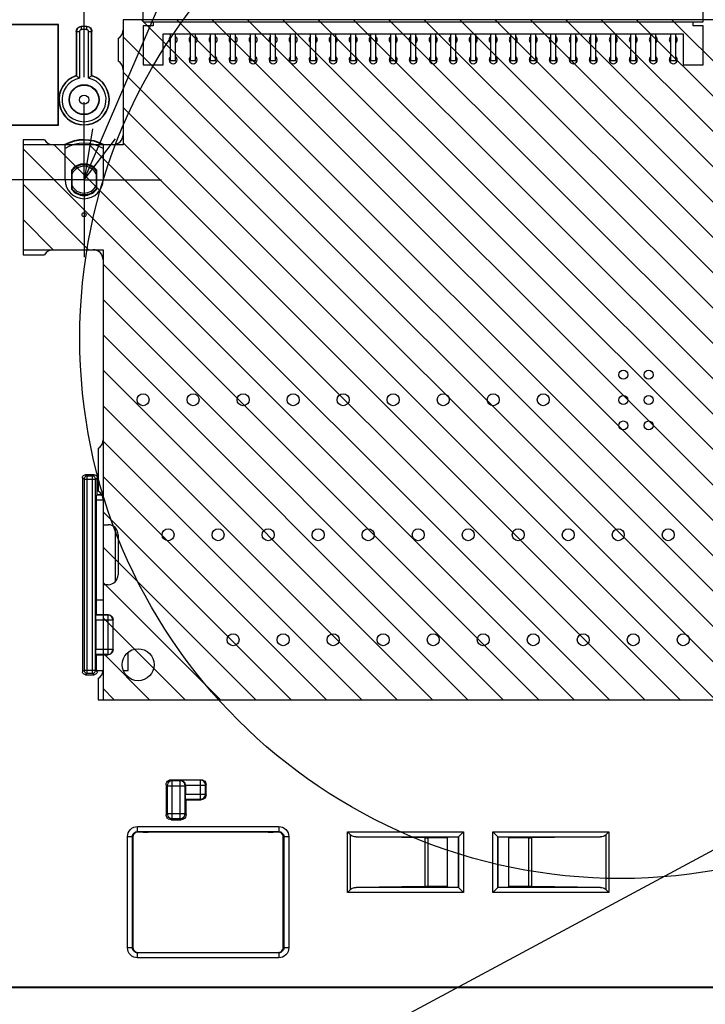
# Model space of a CAD drawing. Extents: x 0 to 420, y 0 to 297.
# Tile 54 of 62: x 285 to 312, y 197 to 236. Entities that reach past the tile are written whole.
import ezdxf

# ---------------------------------------------------------------- set-up
doc = ezdxf.new("R2010")
doc.units = 0
doc.header["$LTSCALE"] = 23.1
doc.linetypes.add('CENTER', pattern=[0.6, 0.375, -0.075, 0.075, -0.075])
doc.linetypes.add('HIDDEN', pattern=[0.2, 0.1, -0.1])
doc.layers.get('0').update_dxf_attribs({"linetype": 'CONTINUOUS'})
for name, color, linetype in [('ALL_AXIS', 7, 'CONTINUOUS'), ('ALL_DIM', 7, 'CONTINUOUS'), ('ALL_FEATURES', 7, 'CONTINUOUS'), ('ALL_NOTE', 7, 'CONTINUOUS'), ('DEFAULT_2', 8, 'HIDDEN'), ('OBSTRUCTIVE_DTM', 7, 'CONTINUOUS')]:
    doc.layers.add(name, color=color, linetype=linetype)
doc.dimstyles.get("Standard").update_dxf_attribs({"dimtxt": 2.5, "dimasz": 2.5, "dimexe": 1.25, "dimexo": 0.625, "dimtad": 1, "dimcen": 2.5, "dimazin": 3, "dimtfac": 1, "dimtmove": 0, "dimatfit": 3})

# ---------------------------------------------------------------- blocks, each defined once
blk = doc.blocks.new('_OPEN')
at = {"color": 0, "linetype": 'BYBLOCK'}
for p, q in [((0, 0), (-1, 0.25)), ((-1, -0.25), (0, 0)), ((-1, 0), (0, 0))]:
    blk.add_line(p, q, dxfattribs=at)
blk = doc.blocks.new('*D11')
at = {"layer": 'ALL_DIM', "color": 2, "linetype": 'CONTINUOUS'}
for p, q in [((271.384, 171.669), (271.384, 261.109)), ((287.424, 233.669), (287.424, 261.109)), ((271.384, 260.109), (279.404, 260.109)), ((287.424, 260.109), (279.404, 260.109))]:
    blk.add_line(p, q, dxfattribs=at)
at = {"layer": 'ALL_DIM', "color": 2, "linetype": 'CONTINUOUS', "xscale": 2, "yscale": 2, "zscale": 2, "rotation": 180}
blk.add_blockref('_OPEN', (271.384, 260.109), dxfattribs=at)
at = {"layer": 'ALL_DIM', "color": 2, "linetype": 'CONTINUOUS', "xscale": 2, "yscale": 2, "zscale": 2}
blk.add_blockref('_OPEN', (287.424, 260.109), dxfattribs=at)
blk = doc.blocks.new('*D16')
at = {"layer": 'ALL_DIM', "color": 2, "linetype": 'CONTINUOUS'}
for p, q in [((248.864, 186.581), (248.864, 199.287)), ((248.864, 199.287), (248.864, 183.145)), ((306.635, 186.581), (247.864, 186.581)), ((248.864, 174.709), (248.864, 183.145)), ((279.284, 179.709), (247.864, 179.709)), ((248.864, 179.709), (248.864, 174.709))]:
    blk.add_line(p, q, dxfattribs=at)
at = {"layer": 'ALL_DIM', "color": 2, "linetype": 'CONTINUOUS', "xscale": 2, "yscale": 2, "zscale": 2}
for p, rotation in [((248.864, 186.581), 270), ((248.864, 179.709), 90)]:
    blk.add_blockref('_OPEN', p, dxfattribs=dict(at, rotation=rotation))

msp = doc.modelspace()

# ---------------------------------------------------------------- linework, layer by layer
at = {"color": 7, "linetype": 'CONTINUOUS'}
for p, q in [((288.984, 235.969), (288.984, 230.969)), ((327.184, 235.969), (288.984, 235.969)), ((284.984, 230.969), (284.984, 226.769)), ((288.984, 230.969), (284.984, 230.969)), ((284.984, 226.769), (288.184, 226.769)), ((288.184, 226.769), (288.184, 208.769)), ((288.184, 208.769), (329.384, 208.769))]:
    msp.add_line(p, q, dxfattribs=at)
at = {"color": 2, "linetype": 'CONTINUOUS'}
for p, q in [((316.915, 208.769), (289.715, 235.969)), ((318.33, 208.769), (291.13, 235.969)), ((319.744, 208.769), (292.544, 235.969)), ((321.158, 208.769), (293.958, 235.969)), ((322.572, 208.769), (295.372, 235.969)), ((323.986, 208.769), (296.786, 235.969)), ((325.401, 208.769), (298.201, 235.969)), ((326.815, 208.769), (299.615, 235.969)), ((328.229, 208.769), (301.029, 235.969)), ((329.384, 209.028), (302.443, 235.969)), ((329.384, 210.442), (303.858, 235.969)), ((329.384, 211.856), (305.272, 235.969)), ((329.384, 213.271), (306.686, 235.969)), ((329.384, 214.685), (308.1, 235.969)), ((329.384, 216.099), (309.514, 235.969)), ((329.384, 217.513), (310.929, 235.969)), ((315.501, 208.769), (288.984, 235.286)), ((314.087, 208.769), (288.984, 233.872)), ((312.673, 208.769), (288.984, 232.457)), ((307.016, 208.769), (284.984, 230.8)), ((308.43, 208.769), (286.23, 230.969)), ((309.844, 208.769), (287.644, 230.969)), ((311.259, 208.769), (288.984, 231.043)), ((287.602, 226.769), (284.984, 229.386)), ((286.187, 226.769), (284.984, 227.972)), ((305.602, 208.769), (288.184, 226.186)), ((304.187, 208.769), (288.184, 224.772)), ((302.773, 208.769), (288.184, 223.358)), ((301.359, 208.769), (288.184, 221.944)), ((299.945, 208.769), (288.184, 220.529)), ((298.531, 208.769), (288.184, 219.115)), ((297.116, 208.769), (288.184, 217.701)), ((295.702, 208.769), (288.184, 216.287)), ((294.288, 208.769), (288.184, 214.873)), ((292.874, 208.769), (288.184, 213.458)), ((291.46, 208.769), (288.184, 212.044)), ((290.045, 208.769), (288.184, 210.63)), ((288.631, 208.769), (288.184, 209.216))]:
    msp.add_line(p, q, dxfattribs=at)
msp.add_circle((308.875, 223.238), 21.623, dxfattribs=at)
at = {"layer": 'ALL_AXIS', "color": 7, "linetype": 'CONTINUOUS'}
for p, q in [((288.984, 235.969), (288.984, 235.569)), ((289.784, 235.969), (288.984, 235.969)), ((317.984, 235.969), (312.184, 235.969)), ((288.784, 235.222), (288.784, 234.315)), ((288.984, 233.969), (288.984, 231.369)), ((284.984, 231.169), (284.984, 226.569)), ((285.838, 231.169), (284.984, 231.169)), ((286.664, 230.969), (286.184, 230.969)), ((286.664, 229.569), (286.664, 230.969)), ((288.184, 230.969), (288.184, 229.569)), ((288.584, 230.969), (288.184, 230.969)), ((284.984, 226.569), (285.838, 226.569)), ((286.184, 226.769), (287.784, 226.769)), ((288.184, 226.369), (288.184, 219.169)), ((287.984, 218.822), (287.984, 217.115)), ((288.184, 216.769), (288.184, 215.769)), ((288.184, 215.769), (288.384, 215.769)), ((288.784, 215.369), (288.784, 213.769)), ((288.184, 213.369), (288.184, 212.169)), ((288.384, 213.369), (288.184, 213.369)), ((288.184, 210.569), (288.184, 209.969)), ((287.984, 209.622), (287.984, 208.769)), ((287.984, 208.769), (315.584, 208.769))]:
    msp.add_line(p, q, dxfattribs=at)
for centre, radius in [((287.424, 228.169), 0.08), ((308.984, 221.769), 0.18), ((310, 221.769), 0.18), ((289.784, 220.769), 0.24), ((291.784, 220.769), 0.24), ((293.784, 220.769), 0.24), ((295.784, 220.769), 0.24), ((297.784, 220.769), 0.24), ((299.784, 220.769), 0.24), ((301.784, 220.769), 0.24), ((303.784, 220.769), 0.24), ((305.784, 220.769), 0.24), ((308.984, 220.753), 0.18), ((310, 220.753), 0.18), ((308.984, 219.737), 0.18), ((310, 219.737), 0.18), ((290.784, 215.369), 0.24), ((292.784, 215.369), 0.24), ((294.784, 215.369), 0.24), ((296.784, 215.369), 0.24), ((298.784, 215.369), 0.24), ((300.784, 215.369), 0.24), ((302.784, 215.369), 0.24), ((304.784, 215.369), 0.24), ((306.784, 215.369), 0.24), ((308.784, 215.369), 0.24), ((310.784, 215.369), 0.24), ((293.384, 211.169), 0.24), ((295.384, 211.169), 0.24), ((297.384, 211.169), 0.24), ((299.384, 211.169), 0.24), ((301.384, 211.169), 0.24), ((303.384, 211.169), 0.24), ((305.384, 211.169), 0.24), ((307.384, 211.169), 0.24), ((309.384, 211.169), 0.24), ((311.384, 211.169), 0.24), ((289.584, 210.169), 0.64)]:
    msp.add_circle(centre, radius, dxfattribs=at)
for centre, radius, start, end in [((288.584, 235.569), 0.4, 300, 0), ((290.984, 235.169), 0.16, 128.8371, 231.1629), ((290.984, 235.169), 0.16, 308.8371, 51.1629), ((291.784, 235.169), 0.16, 128.8371, 231.1629), ((291.784, 235.169), 0.16, 308.8371, 51.1629), ((292.584, 235.169), 0.16, 128.8371, 231.1629), ((292.584, 235.169), 0.16, 308.8371, 51.1629), ((293.384, 235.169), 0.16, 128.8371, 231.1629), ((293.384, 235.169), 0.16, 308.8371, 51.1629), ((294.184, 235.169), 0.16, 128.8371, 231.1629), ((294.184, 235.169), 0.16, 308.8371, 51.1629), ((294.984, 235.169), 0.16, 128.8371, 231.1629), ((294.984, 235.169), 0.16, 308.8371, 51.1629), ((295.784, 235.169), 0.16, 128.8371, 231.1629), ((295.784, 235.169), 0.16, 308.8371, 51.1629), ((296.584, 235.169), 0.16, 128.8371, 231.1629), ((296.584, 235.169), 0.16, 308.8371, 51.1629), ((297.384, 235.169), 0.16, 128.8371, 231.1629), ((297.384, 235.169), 0.16, 308.8371, 51.1629), ((298.184, 235.169), 0.16, 128.8371, 231.1629), ((298.184, 235.169), 0.16, 308.8371, 51.1629), ((298.984, 235.169), 0.16, 128.8371, 231.1629), ((298.984, 235.169), 0.16, 308.8371, 51.1629), ((299.784, 235.169), 0.16, 128.8371, 231.1629), ((299.784, 235.169), 0.16, 308.8371, 51.1629), ((300.584, 235.169), 0.16, 128.8371, 231.1629), ((300.584, 235.169), 0.16, 308.8371, 51.1629), ((301.384, 235.169), 0.16, 128.8371, 231.1629), ((301.384, 235.169), 0.16, 308.8371, 51.1629), ((302.184, 235.169), 0.16, 128.8371, 231.1629), ((302.184, 235.169), 0.16, 308.8371, 51.1629), ((302.984, 235.169), 0.16, 128.8371, 231.1629), ((302.984, 235.169), 0.16, 308.8371, 51.1629), ((303.784, 235.169), 0.16, 128.8371, 231.1629), ((303.784, 235.169), 0.16, 308.8371, 51.1629), ((304.584, 235.169), 0.16, 128.8371, 231.1629), ((304.584, 235.169), 0.16, 308.8371, 51.1629), ((305.384, 235.169), 0.16, 128.8371, 231.1629), ((305.384, 235.169), 0.16, 308.8371, 51.1629), ((306.184, 235.169), 0.16, 128.8371, 231.1629), ((306.184, 235.169), 0.16, 308.8371, 51.1629), ((306.984, 235.169), 0.16, 128.8371, 231.1629), ((306.984, 235.169), 0.16, 308.8371, 51.1629), ((307.784, 235.169), 0.16, 128.8371, 231.1629), ((307.784, 235.169), 0.16, 308.8371, 51.1629), ((308.584, 235.169), 0.16, 128.8371, 231.1629), ((308.584, 235.169), 0.16, 308.8371, 51.1629), ((309.384, 235.169), 0.16, 128.8371, 231.1629), ((309.384, 235.169), 0.16, 308.8371, 51.1629), ((310.184, 235.169), 0.16, 128.8371, 231.1629), ((310.184, 235.169), 0.16, 308.8371, 51.1629), ((310.984, 235.169), 0.16, 128.8371, 231.1629), ((310.984, 235.169), 0.16, 308.8371, 51.1629), ((290.984, 234.369), 0.16, 128.8371, 51.1629), ((291.784, 234.369), 0.16, 128.8371, 51.1629), ((292.584, 234.369), 0.16, 128.8371, 51.1629), ((293.384, 234.369), 0.16, 128.8371, 51.1629), ((294.184, 234.369), 0.16, 128.8371, 51.1629), ((294.984, 234.369), 0.16, 128.8371, 51.1629), ((295.784, 234.369), 0.16, 128.8371, 51.1629), ((296.584, 234.369), 0.16, 128.8371, 51.1629), ((297.384, 234.369), 0.16, 128.8371, 51.1629), ((298.184, 234.369), 0.16, 128.8371, 51.1629), ((298.984, 234.369), 0.16, 128.8371, 51.1629), ((299.784, 234.369), 0.16, 128.8371, 51.1629), ((300.584, 234.369), 0.16, 128.8371, 51.1629), ((301.384, 234.369), 0.16, 128.8371, 51.1629), ((302.184, 234.369), 0.16, 128.8371, 51.1629), ((302.984, 234.369), 0.16, 128.8371, 51.1629), ((303.784, 234.369), 0.16, 128.8371, 51.1629), ((304.584, 234.369), 0.16, 128.8371, 51.1629), ((305.384, 234.369), 0.16, 128.8371, 51.1629), ((306.184, 234.369), 0.16, 128.8371, 51.1629), ((306.984, 234.369), 0.16, 128.8371, 51.1629), ((307.784, 234.369), 0.16, 128.8371, 51.1629), ((308.584, 234.369), 0.16, 128.8371, 51.1629), ((309.384, 234.369), 0.16, 128.8371, 51.1629), ((310.184, 234.369), 0.16, 128.8371, 51.1629), ((310.984, 234.369), 0.16, 128.8371, 51.1629), ((288.584, 233.969), 0.4, 360, 60), ((288.584, 231.369), 0.4, 270, 0), ((286.184, 231.369), 0.4, 210, 270), ((287.424, 229.569), 0.76, 180, 360), ((286.184, 226.369), 0.4, 90, 150), ((287.784, 226.369), 0.4, 360, 90), ((287.784, 219.169), 0.4, 300, 0), ((287.784, 216.769), 0.4, 360, 60), ((288.384, 215.369), 0.4, 360, 90), ((288.384, 213.769), 0.4, 270, 0), ((287.784, 209.969), 0.4, 300, 0)]:
    msp.add_arc(centre, radius, start, end, dxfattribs=at)
at = {"layer": 'ALL_FEATURES', "color": 7, "linetype": 'CONTINUOUS'}
for p, q in [((289.784, 235.889), (289.784, 240.409)), ((312.184, 235.889), (312.184, 240.409)), ((286.399, 235.783), (284.49, 235.783)), ((286.384, 235.769), (284.504, 235.769)), ((286.399, 235.783), (286.384, 235.769)), ((286.384, 231.769), (286.384, 235.769)), ((286.399, 231.754), (286.399, 235.783)), ((287.536, 235.701), (287.313, 235.701)), ((289.784, 235.889), (312.184, 235.889)), ((289.784, 235.729), (289.784, 234.169)), ((290.184, 235.729), (289.784, 235.729)), ((290.184, 235.889), (290.184, 235.729)), ((311.784, 235.729), (311.784, 235.889)), ((312.184, 235.729), (311.784, 235.729)), ((312.184, 234.169), (312.184, 235.729)), ((287.113, 235.501), (287.113, 233.731)), ((287.736, 233.731), (287.736, 235.501)), ((290.584, 234.169), (290.584, 235.409)), ((290.584, 235.409), (311.384, 235.409)), ((290.884, 234.319), (290.884, 235.409)), ((291.084, 234.319), (291.084, 235.409)), ((291.684, 234.319), (291.684, 235.409)), ((291.884, 234.319), (291.884, 235.409)), ((292.484, 234.319), (292.484, 235.409)), ((292.684, 234.319), (292.684, 235.409)), ((293.284, 234.319), (293.284, 235.409)), ((293.484, 234.319), (293.484, 235.409)), ((294.084, 234.319), (294.084, 235.409)), ((294.284, 234.319), (294.284, 235.409)), ((294.884, 234.319), (294.884, 235.409)), ((295.084, 234.319), (295.084, 235.409)), ((295.684, 234.319), (295.684, 235.409)), ((295.884, 234.319), (295.884, 235.409)), ((296.484, 234.319), (296.484, 235.409)), ((296.684, 234.319), (296.684, 235.409)), ((297.284, 234.319), (297.284, 235.409)), ((297.484, 234.319), (297.484, 235.409)), ((298.084, 234.319), (298.084, 235.409)), ((298.284, 234.319), (298.284, 235.409)), ((298.884, 234.319), (298.884, 235.409)), ((299.084, 234.319), (299.084, 235.409)), ((299.684, 234.319), (299.684, 235.409)), ((299.884, 234.319), (299.884, 235.409)), ((300.484, 234.319), (300.484, 235.409)), ((300.684, 234.319), (300.684, 235.409)), ((301.284, 234.319), (301.284, 235.409)), ((301.484, 234.319), (301.484, 235.409)), ((302.084, 234.319), (302.084, 235.409)), ((302.284, 234.319), (302.284, 235.409)), ((302.884, 234.319), (302.884, 235.409)), ((303.084, 234.319), (303.084, 235.409)), ((303.684, 234.319), (303.684, 235.409)), ((303.884, 234.319), (303.884, 235.409)), ((304.484, 234.319), (304.484, 235.409)), ((304.684, 234.319), (304.684, 235.409)), ((305.284, 234.319), (305.284, 235.409)), ((305.484, 234.319), (305.484, 235.409)), ((306.084, 234.319), (306.084, 235.409)), ((306.284, 234.319), (306.284, 235.409)), ((306.884, 234.319), (306.884, 235.409)), ((307.084, 234.319), (307.084, 235.409)), ((307.684, 234.319), (307.684, 235.409)), ((307.884, 234.319), (307.884, 235.409)), ((308.484, 234.319), (308.484, 235.409)), ((308.684, 234.319), (308.684, 235.409)), ((309.284, 234.319), (309.284, 235.409)), ((309.484, 234.319), (309.484, 235.409)), ((310.084, 234.319), (310.084, 235.409)), ((310.284, 234.319), (310.284, 235.409)), ((310.884, 234.319), (310.884, 235.409)), ((311.084, 234.319), (311.084, 235.409)), ((311.384, 235.409), (311.384, 234.169)), ((289.784, 234.169), (290.584, 234.169)), ((291.084, 234.319), (290.884, 234.319)), ((291.884, 234.319), (291.684, 234.319)), ((292.684, 234.319), (292.484, 234.319)), ((293.484, 234.319), (293.284, 234.319)), ((294.284, 234.319), (294.084, 234.319)), ((295.084, 234.319), (294.884, 234.319)), ((295.884, 234.319), (295.684, 234.319)), ((296.684, 234.319), (296.484, 234.319)), ((297.484, 234.319), (297.284, 234.319)), ((298.284, 234.319), (298.084, 234.319)), ((299.084, 234.319), (298.884, 234.319)), ((299.884, 234.319), (299.684, 234.319)), ((300.684, 234.319), (300.484, 234.319)), ((301.484, 234.319), (301.284, 234.319)), ((302.284, 234.319), (302.084, 234.319)), ((303.084, 234.319), (302.884, 234.319)), ((303.884, 234.319), (303.684, 234.319)), ((304.684, 234.319), (304.484, 234.319)), ((305.484, 234.319), (305.284, 234.319)), ((306.284, 234.319), (306.084, 234.319)), ((307.084, 234.319), (306.884, 234.319)), ((307.884, 234.319), (307.684, 234.319)), ((308.684, 234.319), (308.484, 234.319)), ((309.484, 234.319), (309.284, 234.319)), ((310.284, 234.319), (310.084, 234.319)), ((311.084, 234.319), (310.884, 234.319)), ((311.384, 234.169), (312.184, 234.169)), ((287.726, 233.724), (287.712, 233.714)), ((287.736, 233.731), (287.726, 233.724)), ((284.49, 231.754), (286.399, 231.754)), ((284.504, 231.769), (286.384, 231.769)), ((286.399, 231.754), (286.384, 231.769)), ((286.934, 229.173), (286.934, 229.965)), ((286.944, 229.961), (286.934, 229.965)), ((286.944, 229.176), (286.944, 229.961)), ((287.904, 229.961), (287.915, 229.965)), ((287.904, 229.961), (287.904, 229.176)), ((287.915, 229.965), (287.915, 229.173)), ((286.944, 229.176), (286.934, 229.173)), ((287.904, 229.176), (287.915, 229.173)), ((287.361, 217.649), (287.361, 209.889)), ((287.826, 217.769), (287.481, 217.769)), ((287.946, 216.969), (287.946, 217.649)), ((287.918, 212.769), (287.918, 216.744)), ((287.946, 216.969), (287.922, 216.944)), ((288.131, 216.969), (287.946, 216.969)), ((287.918, 212.769), (287.904, 212.755)), ((287.904, 212.755), (287.904, 212.169)), ((287.918, 212.769), (288.184, 212.769)), ((287.89, 211.958), (287.89, 210.779)), ((287.904, 212.169), (287.894, 212.158)), ((287.904, 212.169), (288.384, 212.169)), ((288.584, 210.769), (288.584, 211.969)), ((287.894, 210.579), (287.904, 210.569)), ((287.904, 210.569), (287.904, 209.983)), ((287.904, 210.569), (288.384, 210.569)), ((289.184, 209.941), (289.184, 210.668)), ((287.946, 209.941), (287.904, 209.983)), ((287.946, 209.889), (287.946, 209.941)), ((287.946, 209.941), (288.184, 209.941)), ((288.99, 209.941), (289.184, 209.941)), ((287.481, 209.769), (287.826, 209.769)), ((290.704, 205.369), (290.704, 204.169)), ((290.904, 205.569), (292.104, 205.569)), ((291.476, 205.341), (291.476, 204.993)), ((292.304, 204.969), (292.304, 205.369)), ((291.504, 204.769), (291.48, 204.793)), ((291.504, 204.169), (291.504, 204.769)), ((291.504, 204.769), (292.104, 204.769)), ((290.904, 203.969), (291.304, 203.969)), ((289.377, 203.276), (289.377, 198.862)), ((289.577, 203.476), (289.525, 203.469)), ((295.243, 203.469), (289.525, 203.469)), ((289.788, 203.476), (289.577, 203.476)), ((295.191, 203.476), (294.981, 203.476)), ((295.391, 198.862), (295.391, 203.276)), ((298.077, 203.363), (297.961, 203.479)), ((301.053, 203.245), (298.3, 203.279)), ((301.96, 203.244), (301.169, 203.244)), ((301.96, 203.244), (301.984, 203.269)), ((301.96, 201.293), (301.96, 203.244)), ((302.384, 203.269), (301.984, 203.269)), ((302.384, 203.269), (302.595, 203.479)), ((302.384, 203.269), (302.384, 201.269)), ((303.774, 203.479), (303.984, 203.269)), ((303.984, 201.269), (303.984, 203.269)), ((304.384, 203.269), (303.984, 203.269)), ((304.409, 203.244), (304.384, 203.269)), ((304.409, 201.293), (304.409, 203.244)), ((305.2, 203.244), (304.409, 203.244)), ((308.069, 203.279), (305.316, 203.245)), ((308.292, 203.363), (308.408, 203.479)), ((301.053, 201.293), (298.3, 201.258)), ((301.96, 201.293), (301.169, 201.293)), ((301.96, 201.293), (301.984, 201.269)), ((301.984, 201.269), (302.384, 201.269)), ((302.384, 201.269), (302.595, 201.058)), ((303.774, 201.058), (303.984, 201.269)), ((303.984, 201.269), (304.384, 201.269)), ((304.409, 201.293), (304.384, 201.269)), ((305.2, 201.293), (304.409, 201.293)), ((308.069, 201.258), (305.316, 201.293)), ((298.077, 201.175), (297.961, 201.058)), ((308.292, 201.175), (308.408, 201.058)), ((289.577, 198.662), (295.191, 198.662)), ((357.115, 197.269), (263.653, 197.269)), ((357.105, 197.248), (263.664, 197.248))]:
    msp.add_line(p, q, dxfattribs=at)
at = {"layer": 'ALL_FEATURES', "color": 9, "linetype": 'CONTINUOUS'}
for p, q in [((287.323, 235.69), (287.313, 235.701)), ((287.323, 235.57), (287.323, 235.69)), ((287.526, 235.69), (287.323, 235.69)), ((287.526, 235.57), (287.323, 235.57)), ((287.526, 235.69), (287.536, 235.701)), ((287.526, 235.69), (287.526, 235.57)), ((287.123, 235.49), (287.113, 235.501)), ((287.123, 235.49), (287.123, 233.724)), ((287.123, 235.49), (287.243, 235.49)), ((287.243, 235.49), (287.243, 233.631)), ((287.606, 233.631), (287.606, 235.49)), ((287.606, 235.49), (287.726, 235.49)), ((287.726, 235.49), (287.736, 235.501)), ((287.726, 233.724), (287.726, 235.49)), ((287.422, 217.588), (287.361, 217.649)), ((287.422, 217.588), (287.422, 209.95)), ((287.422, 217.588), (287.885, 217.588)), ((287.542, 217.708), (287.481, 217.769)), ((287.542, 209.83), (287.542, 217.708)), ((287.765, 217.708), (287.542, 217.708)), ((287.765, 217.708), (287.826, 217.769)), ((287.765, 209.83), (287.765, 217.708)), ((287.885, 217.588), (287.946, 217.649)), ((287.885, 209.95), (287.885, 217.588)), ((288.184, 216.744), (287.918, 216.744)), ((288.141, 216.944), (287.922, 216.944)), ((288.68, 213.503), (288.68, 215.635)), ((287.89, 211.958), (288.574, 211.958)), ((288.374, 212.158), (287.894, 212.158)), ((288.384, 212.169), (288.374, 212.158)), ((288.374, 212.158), (288.374, 210.579)), ((288.584, 211.969), (288.574, 211.958)), ((288.574, 211.958), (288.574, 210.779)), ((288.574, 210.779), (287.89, 210.779)), ((288.574, 210.779), (288.584, 210.769)), ((288.374, 210.579), (287.894, 210.579)), ((288.374, 210.579), (288.384, 210.569)), ((287.422, 209.95), (287.361, 209.889)), ((287.422, 209.95), (287.885, 209.95)), ((287.885, 209.95), (287.946, 209.889)), ((287.542, 209.83), (287.481, 209.769)), ((287.542, 209.83), (287.765, 209.83)), ((287.765, 209.83), (287.826, 209.769)), ((290.747, 205.326), (290.704, 205.369)), ((290.747, 205.326), (290.747, 204.211)), ((290.747, 205.326), (291.462, 205.326)), ((290.947, 205.526), (290.904, 205.569)), ((290.947, 204.011), (290.947, 205.526)), ((291.262, 205.526), (290.947, 205.526)), ((291.262, 205.526), (291.28, 205.544)), ((291.262, 204.011), (291.262, 205.526)), ((292.08, 205.544), (291.28, 205.544)), ((291.462, 205.326), (291.476, 205.341)), ((291.462, 204.211), (291.462, 205.326)), ((291.476, 205.344), (292.28, 205.344)), ((292.08, 205.544), (292.104, 205.569)), ((292.08, 204.793), (292.08, 205.544)), ((292.28, 205.344), (292.304, 205.369)), ((292.28, 204.993), (292.28, 205.344)), ((291.476, 204.993), (292.28, 204.993)), ((292.28, 204.993), (292.304, 204.969)), ((291.48, 204.793), (292.08, 204.793)), ((292.08, 204.793), (292.104, 204.769)), ((290.747, 204.211), (290.704, 204.169)), ((290.747, 204.211), (291.462, 204.211)), ((291.462, 204.211), (291.504, 204.169)), ((289.56, 203.493), (289.56, 203.693)), ((289.56, 203.693), (295.209, 203.693)), ((290.947, 204.011), (290.904, 203.969)), ((290.947, 204.011), (291.262, 204.011)), ((291.262, 204.011), (291.304, 203.969)), ((295.209, 203.693), (295.209, 203.493)), ((289.16, 198.844), (289.16, 203.293)), ((289.16, 203.293), (289.36, 203.293)), ((289.36, 198.844), (289.36, 203.293)), ((289.36, 203.293), (289.377, 203.276)), ((289.56, 203.493), (289.577, 203.476)), ((289.56, 203.493), (295.209, 203.493)), ((295.209, 203.493), (295.191, 203.476)), ((295.409, 203.293), (295.391, 203.276)), ((295.409, 203.293), (295.409, 198.844)), ((295.409, 203.293), (295.609, 203.293)), ((295.609, 203.293), (295.609, 198.844)), ((297.961, 201.058), (297.961, 203.479)), ((297.961, 203.479), (302.595, 203.479)), ((298.077, 201.175), (298.077, 203.363)), ((298.3, 203.279), (302.395, 203.279)), ((301.053, 203.245), (301.053, 201.293)), ((301.169, 203.244), (301.169, 201.293)), ((302.395, 203.279), (302.395, 201.258)), ((302.595, 203.479), (302.595, 201.058)), ((303.774, 201.058), (303.774, 203.479)), ((303.774, 203.479), (308.408, 203.479)), ((303.974, 201.258), (303.974, 203.279)), ((303.974, 203.279), (308.069, 203.279)), ((305.2, 203.244), (305.2, 201.293)), ((305.316, 203.245), (305.316, 201.293)), ((308.292, 203.363), (308.292, 201.175)), ((308.408, 203.479), (308.408, 201.058)), ((302.395, 201.258), (298.3, 201.258)), ((308.069, 201.258), (303.974, 201.258)), ((302.595, 201.058), (297.961, 201.058)), ((308.408, 201.058), (303.774, 201.058)), ((289.36, 198.844), (289.16, 198.844)), ((289.36, 198.844), (289.377, 198.862)), ((289.56, 198.644), (289.577, 198.662)), ((289.56, 198.444), (289.56, 198.644)), ((295.209, 198.644), (289.56, 198.644)), ((295.209, 198.644), (295.191, 198.662)), ((295.209, 198.644), (295.209, 198.444)), ((295.409, 198.844), (295.391, 198.862)), ((295.609, 198.844), (295.409, 198.844)), ((295.209, 198.444), (289.56, 198.444))]:
    msp.add_line(p, q, dxfattribs=at)
at = {"layer": 'ALL_FEATURES', "color": 7, "linetype": 'CONTINUOUS'}
for points in [[(287.113, 235.501), (287.119, 235.552), (287.139, 235.601), (287.171, 235.642), (287.213, 235.674), (287.261, 235.694), (287.313, 235.701)], [(287.536, 235.701), (287.588, 235.694), (287.636, 235.674), (287.677, 235.642), (287.709, 235.601), (287.729, 235.552), (287.736, 235.501)], [(287.113, 233.731), (287.126, 233.721), (287.136, 233.714), (287.153, 233.701), (287.177, 233.683), (287.208, 233.659), (287.243, 233.631)], [(287.712, 233.714), (287.695, 233.701), (287.671, 233.683), (287.641, 233.659), (287.606, 233.631)], [(287.361, 217.649), (287.366, 217.68), (287.377, 217.709), (287.397, 217.734), (287.421, 217.753), (287.45, 217.765), (287.481, 217.769)], [(287.542, 217.708), (287.511, 217.704), (287.482, 217.692), (287.457, 217.673), (287.438, 217.648), (287.426, 217.619), (287.422, 217.588)], [(287.885, 217.588), (287.881, 217.619), (287.869, 217.648), (287.85, 217.673), (287.825, 217.692), (287.796, 217.704), (287.765, 217.708)], [(287.826, 217.769), (287.857, 217.765), (287.886, 217.753), (287.911, 217.734), (287.93, 217.709), (287.942, 217.68), (287.946, 217.649)], [(287.918, 216.744), (287.918, 216.796), (287.919, 216.843), (287.919, 216.885), (287.92, 216.916), (287.921, 216.937), (287.922, 216.944)], [(287.89, 211.958), (287.89, 212.01), (287.891, 212.057), (287.891, 212.098), (287.892, 212.13), (287.893, 212.151), (287.894, 212.158)], [(288.384, 212.169), (288.436, 212.162), (288.484, 212.142), (288.526, 212.11), (288.557, 212.069), (288.577, 212.021), (288.584, 211.969)], [(287.894, 210.579), (287.893, 210.587), (287.892, 210.607), (287.891, 210.639), (287.891, 210.68), (287.89, 210.728), (287.89, 210.779)], [(288.584, 210.769), (288.577, 210.717), (288.557, 210.669), (288.526, 210.627), (288.484, 210.596), (288.436, 210.576), (288.384, 210.569)], [(287.481, 209.769), (287.45, 209.773), (287.421, 209.785), (287.397, 209.804), (287.377, 209.829), (287.366, 209.858), (287.361, 209.889)], [(287.946, 209.889), (287.942, 209.858), (287.93, 209.829), (287.911, 209.804), (287.886, 209.785), (287.857, 209.773), (287.826, 209.769)], [(290.704, 205.369), (290.711, 205.421), (290.731, 205.469), (290.763, 205.51), (290.804, 205.542), (290.852, 205.562), (290.904, 205.569)], [(291.28, 205.544), (291.312, 205.541), (291.344, 205.532), (291.376, 205.517), (291.405, 205.496), (291.432, 205.468), (291.454, 205.434), (291.47, 205.392), (291.476, 205.344)], [(292.104, 205.569), (292.156, 205.562), (292.204, 205.542), (292.246, 205.51), (292.277, 205.469), (292.297, 205.421), (292.304, 205.369)], [(291.48, 204.793), (291.479, 204.801), (291.478, 204.821), (291.477, 204.853), (291.477, 204.894), (291.476, 204.942), (291.476, 204.993)], [(292.304, 204.969), (292.297, 204.917), (292.277, 204.869), (292.246, 204.827), (292.204, 204.796), (292.156, 204.776), (292.104, 204.769)], [(290.904, 203.969), (290.852, 203.976), (290.804, 203.996), (290.763, 204.027), (290.731, 204.069), (290.711, 204.117), (290.704, 204.169)], [(291.504, 204.169), (291.497, 204.117), (291.477, 204.069), (291.446, 204.027), (291.404, 203.996), (291.356, 203.976), (291.304, 203.969)], [(289.525, 203.469), (289.477, 203.449), (289.436, 203.417), (289.404, 203.376), (289.384, 203.328), (289.377, 203.276)], [(289.788, 203.476), (289.839, 203.476), (289.887, 203.475), (289.928, 203.475), (289.96, 203.474), (289.98, 203.473), (289.988, 203.472)], [(294.781, 203.472), (294.788, 203.473), (294.809, 203.474), (294.841, 203.475), (294.882, 203.475), (294.93, 203.476), (294.981, 203.476)], [(295.291, 203.449), (295.243, 203.469), (295.191, 203.476)], [(295.391, 203.276), (295.384, 203.328), (295.364, 203.376), (295.333, 203.417), (295.291, 203.449)], [(298.3, 203.279), (298.243, 203.284), (298.192, 203.296), (298.147, 203.314), (298.109, 203.337), (298.077, 203.363)], [(301.053, 203.245), (301.088, 203.245), (301.128, 203.244), (301.169, 203.244)], [(305.2, 203.244), (305.241, 203.244), (305.28, 203.245), (305.316, 203.245)], [(308.292, 203.363), (308.26, 203.337), (308.222, 203.314), (308.177, 203.296), (308.126, 203.284), (308.069, 203.279)], [(298.077, 201.175), (298.109, 201.201), (298.147, 201.224), (298.192, 201.241), (298.243, 201.253), (298.3, 201.258)], [(301.169, 201.293), (301.128, 201.293), (301.088, 201.293), (301.053, 201.293)], [(305.316, 201.293), (305.28, 201.293), (305.241, 201.293), (305.2, 201.293)], [(308.069, 201.258), (308.126, 201.253), (308.177, 201.241), (308.222, 201.224), (308.26, 201.201), (308.292, 201.175)], [(289.377, 198.862), (289.384, 198.81), (289.404, 198.762), (289.436, 198.72), (289.477, 198.689), (289.525, 198.669), (289.577, 198.662)], [(295.191, 198.662), (295.243, 198.669), (295.291, 198.689), (295.333, 198.72), (295.364, 198.762), (295.384, 198.81), (295.391, 198.862)]]:
    msp.add_lwpolyline(points, dxfattribs=at)
at = {"layer": 'ALL_FEATURES', "color": 9, "linetype": 'CONTINUOUS'}
for points in [[(287.323, 235.69), (287.297, 235.689), (287.27, 235.683), (287.241, 235.673), (287.214, 235.658), (287.188, 235.638), (287.165, 235.613), (287.147, 235.585), (287.134, 235.555), (287.125, 235.523), (287.123, 235.49)], [(287.323, 235.57), (287.312, 235.57), (287.302, 235.567), (287.29, 235.563), (287.279, 235.557), (287.269, 235.549), (287.26, 235.539), (287.252, 235.528), (287.247, 235.516), (287.244, 235.503), (287.243, 235.49)], [(287.726, 235.49), (287.724, 235.516), (287.718, 235.543), (287.708, 235.572), (287.693, 235.599), (287.673, 235.625), (287.648, 235.648), (287.621, 235.666), (287.59, 235.68), (287.558, 235.688), (287.526, 235.69)], [(287.606, 235.49), (287.605, 235.501), (287.603, 235.512), (287.599, 235.523), (287.593, 235.534), (287.585, 235.544), (287.575, 235.553), (287.564, 235.561), (287.552, 235.566), (287.539, 235.569), (287.526, 235.57)], [(288.574, 211.958), (288.567, 212.01), (288.547, 212.058), (288.515, 212.1), (288.473, 212.132), (288.425, 212.152), (288.374, 212.158)], [(288.374, 210.579), (288.425, 210.586), (288.474, 210.606), (288.515, 210.638), (288.547, 210.679), (288.567, 210.728), (288.574, 210.779)], [(287.422, 209.95), (287.426, 209.919), (287.438, 209.89), (287.457, 209.865), (287.482, 209.846), (287.511, 209.834), (287.542, 209.83)], [(287.765, 209.83), (287.796, 209.834), (287.825, 209.846), (287.85, 209.865), (287.869, 209.89), (287.881, 209.919), (287.885, 209.95)], [(290.947, 205.526), (290.895, 205.519), (290.847, 205.499), (290.805, 205.468), (290.774, 205.426), (290.754, 205.378), (290.747, 205.326)], [(291.462, 205.326), (291.455, 205.378), (291.435, 205.426), (291.403, 205.468), (291.361, 205.5), (291.313, 205.519), (291.262, 205.526)], [(292.28, 205.344), (292.273, 205.396), (292.253, 205.444), (292.221, 205.486), (292.18, 205.518), (292.132, 205.537), (292.08, 205.544)], [(292.08, 204.793), (292.132, 204.8), (292.18, 204.82), (292.221, 204.852), (292.253, 204.894), (292.273, 204.942), (292.28, 204.993)], [(290.747, 204.211), (290.754, 204.16), (290.774, 204.111), (290.806, 204.07), (290.847, 204.038), (290.895, 204.018), (290.947, 204.011)], [(291.262, 204.011), (291.313, 204.018), (291.362, 204.038), (291.403, 204.07), (291.435, 204.112), (291.455, 204.16), (291.462, 204.211)], [(289.16, 203.293), (289.167, 203.372), (289.19, 203.446), (289.227, 203.516), (289.277, 203.576), (289.337, 203.626), (289.407, 203.663), (289.482, 203.686), (289.56, 203.693)], [(295.209, 203.693), (295.287, 203.686), (295.362, 203.663), (295.431, 203.626), (295.492, 203.576), (295.541, 203.516), (295.578, 203.446), (295.601, 203.371), (295.609, 203.293)], [(289.36, 203.293), (289.364, 203.332), (289.375, 203.37), (289.393, 203.405), (289.418, 203.435), (289.449, 203.46), (289.483, 203.478), (289.521, 203.489), (289.56, 203.493)], [(295.209, 203.493), (295.248, 203.489), (295.285, 203.478), (295.32, 203.46), (295.35, 203.435), (295.375, 203.404), (295.394, 203.37), (295.405, 203.332), (295.409, 203.293)], [(289.56, 198.444), (289.482, 198.452), (289.407, 198.475), (289.337, 198.512), (289.277, 198.561), (289.227, 198.622), (289.19, 198.691), (289.167, 198.766), (289.16, 198.844)], [(289.56, 198.644), (289.521, 198.648), (289.483, 198.66), (289.449, 198.678), (289.418, 198.703), (289.393, 198.733), (289.375, 198.768), (289.364, 198.805), (289.36, 198.844)], [(295.409, 198.844), (295.405, 198.805), (295.394, 198.768), (295.375, 198.733), (295.35, 198.703), (295.32, 198.678), (295.285, 198.66), (295.248, 198.648), (295.209, 198.644)], [(295.609, 198.844), (295.601, 198.766), (295.578, 198.691), (295.541, 198.622), (295.492, 198.561), (295.431, 198.512), (295.362, 198.475), (295.287, 198.452), (295.209, 198.444)]]:
    msp.add_lwpolyline(points, dxfattribs=at)
at = {"layer": 'ALL_FEATURES', "color": 7, "linetype": 'CONTINUOUS'}
msp.add_circle((287.424, 232.769), 0.6, dxfattribs=at)
at = {"layer": 'ALL_FEATURES', "color": 9, "linetype": 'CONTINUOUS'}
for radius in [0.585, 0.185]:
    msp.add_circle((287.424, 232.769), radius, dxfattribs=at)
at = {"layer": 'ALL_FEATURES', "color": 7, "linetype": 'CONTINUOUS'}
for centre, radius, start, end in [((287.424, 232.769), 1.012, 107.9457, 72.0543), ((287.424, 229.569), 1.6, 61.137, 118.6558), ((287.424, 229.569), 0.63, 38.9272, 141.0728), ((287.424, 229.569), 0.62, 39.268, 140.732), ((287.424, 229.569), 0.63, 218.9272, 321.0728), ((287.424, 229.569), 0.62, 219.268, 320.732)]:
    msp.add_arc(centre, radius, start, end, dxfattribs=at)
at = {"layer": 'ALL_FEATURES', "color": 9, "linetype": 'CONTINUOUS'}
for centre, radius, start, end in [((287.424, 232.769), 1.001, 107.5184, 72.4816), ((287.424, 232.769), 0.881, 101.8799, 78.1201), ((287.424, 229.569), 1.465, 58.6973, 121.3228), ((287.424, 229.569), 1.585, 61.4637, 118.5154), ((287.424, 229.569), 1.465, 268.3441, 272.0035)]:
    msp.add_arc(centre, radius, start, end, dxfattribs=at)
at = {"layer": 'ALL_NOTE', "color": 2, "linetype": 'CONTINUOUS'}
for p, q in [((287.424, 229.569), (301.315, 261.861)), ((284.973, 187.928), (365.607, 231.245))]:
    msp.add_line(p, q, dxfattribs=at)
msp.add_lwpolyline([(287.755, 231.604), (287.424, 229.569), (288.674, 231.208)], dxfattribs=at)
at = {"layer": 'DEFAULT_2', "color": 8, "linetype": 'HIDDEN'}
for start, end in [(36.8546, 143.1454), (216.8546, 323.1454)]:
    msp.add_arc((287.424, 229.569), 0.6, start, end, dxfattribs=at)
at = {"layer": 'OBSTRUCTIVE_DTM', "color": 7, "linetype": 'CENTER'}
for q in [(287.424, 232.669), (284.324, 229.569), (287.424, 226.469), (290.524, 229.569)]:
    msp.add_line((287.424, 229.569), q, dxfattribs=at)
at = {"layer": 'OBSTRUCTIVE_DTM', "color": 7, "linetype": 'CONTINUOUS'}
for start, end in [(25.7706, 154.2294), (205.7706, 334.2294)]:
    msp.add_arc((287.424, 229.569), 0.535, start, end, dxfattribs=at)

# ---------------------------------------------------------------- dimensions: what is measured, and where the dimension line sits
at = {"layer": 'ALL_DIM', "color": 2, "linetype": 'CONTINUOUS'}
dim = msp.add_linear_dim(base=(287.424, 260.109), p1=(271.384, 170.669), p2=(287.424, 232.669), dimstyle='Standard', dxfattribs=at)
dim.commit()
dim.dimension.update_dxf_attribs({"geometry": '*D11', "text_midpoint": (273.9, 260.109), "dimtype": 128})
dim = msp.add_linear_dim(base=(248.864, 179.709), p1=(307.635, 186.581), p2=(280.284, 179.709), angle=270, dimstyle='Standard', dxfattribs=at)
dim.commit()
dim.dimension.update_dxf_attribs({"geometry": '*D16', "text_midpoint": (248.864, 188.279), "dimtype": 128})

doc.saveas('drawing.dxf')
